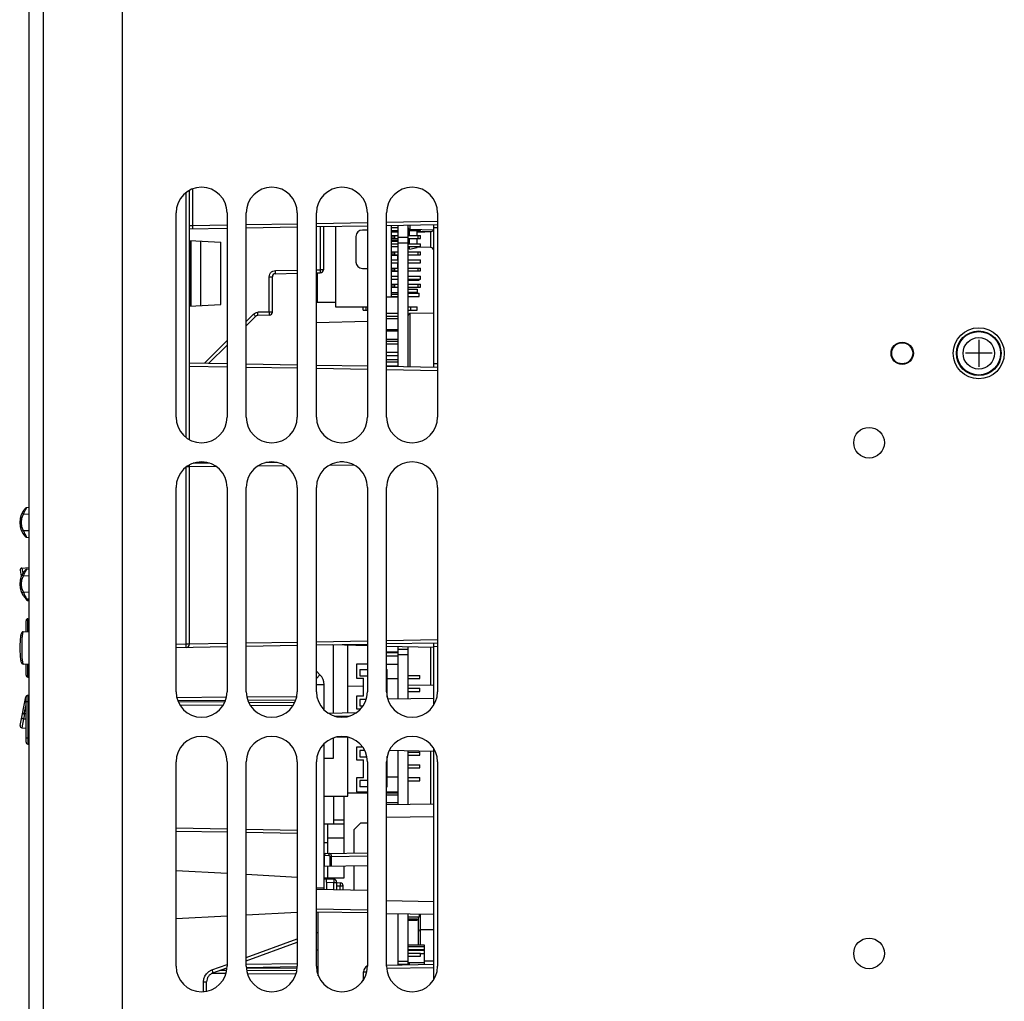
# Model space of a CAD drawing. Extents: x 33 to 410, y 33 to 287.
# Tile 52 of 90: x 163 to 178, y 169 to 184. Entities that reach past the tile are written whole.
import ezdxf

# ---------------------------------------------------------------- set-up
doc = ezdxf.new("R2010")
doc.units = 0
doc.header["$LTSCALE"] = 23.1
doc.layers.get('0').update_dxf_attribs({"linetype": 'CONTINUOUS'})
for name, color, linetype in [('ALL_AXIS', 7, 'CONTINUOUS'), ('ALL_CURVE', 7, 'CONTINUOUS'), ('ALL_FEATURES', 7, 'CONTINUOUS')]:
    doc.layers.add(name, color=color, linetype=linetype)

msp = doc.modelspace()

# ---------------------------------------------------------------- linework, layer by layer
at = {"color": 7, "linetype": 'CONTINUOUS'}
for p, q in [((168.729, 181.005), (168.839, 181.005)), ((168.729, 180.96), (168.839, 180.96)), ((168.839, 180.93), (168.729, 180.93)), ((168.789, 180.878), (168.839, 180.878)), ((168.999, 180.96), (169.189, 180.96)), ((168.999, 180.878), (169.189, 180.878)), ((168.839, 180.8), (168.729, 180.8)), ((168.839, 180.785), (168.729, 180.785)), ((168.729, 180.751), (168.839, 180.751)), ((168.729, 180.706), (168.839, 180.706)), ((168.789, 180.833), (168.839, 180.833)), ((168.999, 180.833), (169.189, 180.833)), ((168.999, 180.751), (169.189, 180.751)), ((168.999, 180.706), (169.189, 180.706)), ((168.839, 180.565), (168.729, 180.565)), ((168.789, 180.624), (168.839, 180.624)), ((168.789, 180.579), (168.839, 180.579)), ((168.999, 180.624), (169.189, 180.624)), ((168.999, 180.579), (169.189, 180.579)), ((168.729, 180.497), (168.839, 180.497)), ((168.729, 180.452), (168.839, 180.452)), ((168.999, 180.497), (169.189, 180.497)), ((168.999, 180.452), (169.189, 180.452)), ((168.839, 180.315), (168.729, 180.315)), ((168.729, 180.243), (168.839, 180.243)), ((168.789, 180.37), (168.839, 180.37)), ((168.789, 180.325), (168.839, 180.325)), ((168.999, 180.37), (169.189, 180.37)), ((168.999, 180.325), (169.189, 180.325)), ((168.999, 180.243), (169.189, 180.243)), ((168.729, 180.198), (168.839, 180.198)), ((168.789, 180.116), (168.839, 180.116)), ((168.789, 180.071), (168.839, 180.071)), ((168.999, 180.198), (169.189, 180.198)), ((168.999, 180.116), (169.189, 180.116)), ((168.999, 180.071), (169.189, 180.071)), ((168.839, 179.98), (168.729, 179.98)), ((168.839, 179.956), (168.729, 179.956)), ((168.839, 179.918), (168.729, 179.918)), ((168.999, 179.763), (169.04, 179.763)), ((168.839, 179.613), (168.659, 179.613)), ((168.999, 179.713), (169.04, 179.713)), ((168.839, 179.575), (168.659, 179.575)), ((168.839, 179.405), (168.659, 179.405)), ((168.839, 179.38), (168.659, 179.38)), ((168.839, 179.25), (168.659, 179.25)), ((168.839, 179.22), (168.659, 179.22)), ((168.839, 179.18), (168.659, 179.18)), ((168.839, 179.05), (168.659, 179.05)), ((168.839, 178.995), (168.659, 178.995)), ((168.839, 178.935), (168.659, 178.935)), ((168.839, 178.895), (168.659, 178.895)), ((168.839, 178.835), (168.659, 178.835)), ((163.059, 176.619), (163.02, 176.616)), ((163.02, 176.154), (163.059, 176.152)), ((162.916, 175.637), (162.934, 175.542)), ((162.944, 175.672), (163.059, 175.679)), ((163.059, 175.654), (163.02, 175.651)), ((163.004, 175.188), (163.003, 175.196)), ((163.02, 175.189), (163.059, 175.187)), ((163.032, 175.164), (163.059, 175.162)), ((163.009, 174.676), (163.009, 174.847)), ((163.037, 174.877), (163.059, 174.879)), ((162.965, 174.674), (163.059, 174.679)), ((162.931, 174.643), (162.928, 174.632)), ((162.935, 174.653), (162.931, 174.643)), ((168.839, 174.355), (168.659, 174.355)), ((168.839, 174.345), (168.659, 174.345)), ((168.839, 174.291), (168.659, 174.291)), ((162.931, 174.198), (162.935, 174.188)), ((162.935, 174.188), (162.941, 174.179)), ((162.941, 174.179), (162.953, 174.171)), ((163.059, 174.162), (162.965, 174.167)), ((163.009, 173.993), (163.009, 174.165)), ((163.037, 173.964), (163.059, 173.962)), ((162.916, 173.204), (163.004, 173.653)), ((163.009, 172.943), (163.009, 173.647)), ((163.059, 173.679), (163.032, 173.677)), ((162.97, 173.308), (163.009, 173.308)), ((162.944, 173.168), (163.009, 173.165)), ((163.037, 172.914), (163.059, 172.912)), ((168.839, 172.145), (168.659, 172.145)), ((168.839, 172.115), (168.659, 172.115)), ((168.839, 171.995), (168.659, 171.995)), ((168.999, 169.77), (169.249, 169.77)), ((168.999, 169.745), (169.249, 169.745)), ((169.249, 169.77), (169.249, 169.463)), ((168.999, 169.695), (169.249, 169.695)), ((168.999, 169.685), (169.249, 169.685)), ((169.189, 169.635), (169.249, 169.635)), ((168.999, 169.495), (169.249, 169.495))]:
    msp.add_line(p, q, dxfattribs=at)
at = {"color": 9, "linetype": 'CONTINUOUS'}
for p, q in [((162.968, 176.514), (163.059, 176.519)), ((163.059, 176.252), (162.968, 176.257)), ((162.944, 175.672), (162.959, 175.591)), ((162.968, 175.549), (163.059, 175.554)), ((163.059, 175.287), (162.968, 175.292)), ((163.028, 175.189), (163.029, 175.183)), ((163.037, 174.677), (163.037, 174.877)), ((163.037, 173.964), (163.037, 174.164)), ((163.032, 173.677), (163.032, 173.676)), ((162.981, 173.387), (163.009, 173.529)), ((163.009, 173.578), (163.008, 173.579)), ((163.037, 173.578), (163.009, 173.578)), ((163.037, 173.578), (163.059, 173.579)), ((163.037, 173.578), (163.037, 173.013)), ((162.97, 173.308), (162.944, 173.168)), ((163.009, 173.387), (162.981, 173.387)), ((163.009, 173.013), (163.037, 173.013)), ((163.059, 173.012), (163.037, 173.013))]:
    msp.add_line(p, q, dxfattribs=at)
for points in [[(162.968, 176.514), (162.958, 176.519), (162.95, 176.523), (162.944, 176.526), (162.943, 176.527)], [(162.968, 176.514), (162.979, 176.542), (162.991, 176.568), (163.003, 176.59)], [(163.003, 176.59), (163.012, 176.605), (163.018, 176.614), (163.02, 176.616)], [(162.968, 176.257), (162.945, 176.319), (162.937, 176.385), (162.945, 176.452), (162.968, 176.514)], [(162.968, 176.257), (162.958, 176.252), (162.95, 176.248), (162.944, 176.245), (162.943, 176.244)], [(162.968, 176.257), (162.979, 176.229), (162.991, 176.203), (163.003, 176.181)], [(163.003, 176.181), (163.012, 176.166), (163.018, 176.157), (163.02, 176.154)], [(162.968, 175.549), (162.979, 175.577), (162.991, 175.603), (163.003, 175.625)], [(163.003, 175.625), (163.012, 175.64), (163.018, 175.649), (163.02, 175.651)], [(162.968, 175.292), (162.945, 175.354), (162.937, 175.42), (162.945, 175.487), (162.968, 175.549)], [(162.968, 175.549), (162.958, 175.554), (162.95, 175.558), (162.944, 175.561), (162.943, 175.562)], [(162.968, 175.292), (162.958, 175.287), (162.95, 175.283), (162.944, 175.28), (162.943, 175.279)], [(162.968, 175.292), (162.979, 175.264), (162.991, 175.238), (163.003, 175.216)], [(163.003, 175.216), (163.012, 175.201), (163.018, 175.192), (163.02, 175.189)], [(163.029, 175.183), (163.031, 175.169), (163.032, 175.164)], [(162.965, 174.674), (162.959, 174.666), (162.954, 174.644), (162.949, 174.609), (162.945, 174.564), (162.942, 174.51), (162.941, 174.451), (162.941, 174.39), (162.942, 174.331), (162.945, 174.277), (162.949, 174.232), (162.954, 174.197), (162.959, 174.175), (162.965, 174.167)], [(163.037, 173.677), (163.037, 173.674), (163.037, 173.664), (163.037, 173.648)], [(163.037, 173.648), (163.037, 173.628), (163.037, 173.603), (163.037, 173.578)], [(163.008, 173.579), (162.999, 173.581), (162.993, 173.582), (162.99, 173.582)], [(162.97, 173.308), (162.958, 173.312), (162.948, 173.319), (162.943, 173.328), (162.942, 173.338)], [(162.953, 173.393), (162.955, 173.393), (162.961, 173.391), (162.97, 173.389), (162.981, 173.387)], [(162.981, 173.387), (162.977, 173.357), (162.973, 173.33), (162.97, 173.308)], [(163.037, 173.013), (163.037, 172.988), (163.037, 172.964), (163.037, 172.943)], [(163.037, 172.943), (163.037, 172.927), (163.037, 172.917), (163.037, 172.914)]]:
    msp.add_lwpolyline(points, dxfattribs=at)
at = {"color": 7, "linetype": 'CONTINUOUS'}
for points in [[(162.944, 175.672), (162.931, 175.669), (162.921, 175.661), (162.916, 175.649), (162.916, 175.637)], [(162.953, 174.67), (162.941, 174.662), (162.935, 174.653)], [(162.965, 174.674), (162.952, 174.67), (162.941, 174.662)], [(162.928, 174.632), (162.925, 174.62), (162.923, 174.604), (162.92, 174.586), (162.918, 174.565), (162.916, 174.54), (162.914, 174.513), (162.913, 174.483), (162.913, 174.452), (162.912, 174.421), (162.913, 174.389), (162.913, 174.358), (162.914, 174.328), (162.916, 174.301), (162.918, 174.277), (162.92, 174.255), (162.923, 174.237), (162.925, 174.221), (162.928, 174.209), (162.931, 174.198)], [(162.941, 174.179), (162.952, 174.171), (162.965, 174.167)], [(162.916, 173.204), (162.916, 173.192), (162.921, 173.18), (162.931, 173.172), (162.944, 173.168)]]:
    msp.add_lwpolyline(points, dxfattribs=at)
for centre, radius, start, end in [((163.225, 176.385), 0.316, 135.234, 224.766), ((163.022, 176.587), 0.03, 93, 135.234), ((163.022, 176.184), 0.03, 224.766, 267), ((163.225, 175.42), 0.316, 135.234, 224.766), ((163.022, 175.622), 0.03, 93, 135.234), ((163.022, 175.219), 0.03, 224.766, 267), ((163.034, 175.194), 0.03, 191.1864, 267), ((163.039, 174.847), 0.03, 93, 180), ((163.039, 173.993), 0.03, 180, 267), ((163.034, 173.647), 0.03, 93, 168.8136), ((163.039, 173.647), 0.03, 93, 180.0016), ((163.039, 172.943), 0.03, 179.9984, 267)]:
    msp.add_arc(centre, radius, start, end, dxfattribs=at)
at = {"layer": 'ALL_AXIS', "color": 7, "linetype": 'CONTINUOUS'}
for p, q in [((165.359, 178.035), (165.359, 181.235)), ((166.159, 181.235), (166.159, 178.035)), ((166.459, 178.035), (166.459, 181.235)), ((167.259, 181.235), (167.259, 178.035)), ((167.559, 178.035), (167.559, 181.235)), ((168.359, 181.235), (168.359, 178.035)), ((168.659, 178.035), (168.659, 181.235)), ((169.459, 181.235), (169.459, 178.035)), ((168.839, 178.828), (168.839, 181.043)), ((168.999, 178.826), (168.999, 181.043)), ((168.179, 180.865), (168.179, 180.465)), ((168.359, 180.965), (168.279, 180.965)), ((168.729, 180.878), (168.789, 180.878)), ((168.789, 180.833), (168.789, 180.878)), ((168.839, 180.852), (168.999, 180.852)), ((169.152, 180.833), (169.152, 180.878)), ((169.189, 180.96), (169.189, 180.969)), ((169.189, 180.833), (169.189, 180.878)), ((168.729, 180.833), (168.789, 180.833)), ((169.189, 180.706), (169.189, 180.751)), ((168.729, 180.624), (168.789, 180.624)), ((168.729, 180.579), (168.789, 180.579)), ((168.789, 180.579), (168.789, 180.624)), ((168.829, 180.565), (168.829, 180.497)), ((168.839, 180.54), (168.829, 180.54)), ((169.152, 180.579), (169.152, 180.624)), ((169.189, 180.579), (169.189, 180.624)), ((168.743, 180.452), (168.743, 180.445)), ((168.839, 180.445), (168.743, 180.445)), ((168.823, 180.452), (168.823, 180.445)), ((168.829, 180.445), (168.829, 180.37)), ((168.839, 180.39), (168.829, 180.39)), ((169.189, 180.452), (169.189, 180.497)), ((168.279, 180.365), (168.359, 180.365)), ((168.729, 180.37), (168.789, 180.37)), ((168.729, 180.325), (168.789, 180.325)), ((168.789, 180.325), (168.789, 180.37)), ((168.829, 180.325), (168.829, 180.32)), ((169.152, 180.325), (169.152, 180.37)), ((169.189, 180.325), (169.189, 180.37)), ((169.189, 180.198), (169.189, 180.243)), ((168.729, 180.116), (168.789, 180.116)), ((168.729, 180.071), (168.789, 180.071)), ((168.789, 180.071), (168.789, 180.116)), ((169.152, 180.071), (169.152, 180.116)), ((169.189, 180.071), (169.189, 180.116)), ((168.999, 180.04), (169.139, 180.04)), ((169.139, 179.99), (168.999, 179.99)), ((169.139, 180.04), (169.139, 179.99)), ((168.289, 179.713), (168.289, 179.763)), ((168.339, 179.713), (168.339, 179.763)), ((169.04, 179.713), (169.04, 179.763)), ((169.04, 179.763), (169.139, 179.763)), ((169.139, 179.713), (169.139, 179.763)), ((168.289, 179.713), (168.359, 179.713)), ((169.04, 179.713), (169.139, 179.713)), ((165.359, 173.735), (165.359, 176.935)), ((166.159, 176.935), (166.159, 173.735)), ((166.459, 173.735), (166.459, 176.935)), ((167.259, 176.935), (167.259, 173.735)), ((167.559, 173.735), (167.559, 176.935)), ((168.359, 176.935), (168.359, 173.735)), ((168.659, 173.735), (168.659, 176.935)), ((169.459, 176.935), (169.459, 173.735)), ((168.839, 173.621), (168.839, 174.44)), ((168.839, 174.402), (168.999, 174.402)), ((168.999, 173.623), (168.999, 174.436)), ((168.999, 173.99), (169.179, 173.99)), ((168.999, 173.94), (169.179, 173.94)), ((169.179, 173.94), (169.179, 173.99)), ((168.999, 173.79), (169.179, 173.79)), ((169.179, 173.74), (169.179, 173.79)), ((168.999, 173.74), (169.179, 173.74)), ((168.839, 171.971), (168.839, 172.81)), ((168.999, 171.973), (168.999, 172.807)), ((168.999, 172.79), (169.179, 172.79)), ((168.999, 172.74), (169.179, 172.74)), ((169.179, 172.74), (169.179, 172.79)), ((165.359, 169.435), (165.359, 172.635)), ((166.159, 172.635), (166.159, 169.435)), ((166.459, 169.435), (166.459, 172.635)), ((167.259, 172.635), (167.259, 169.435)), ((167.559, 169.435), (167.559, 172.635)), ((168.359, 172.635), (168.359, 169.435)), ((168.659, 169.435), (168.659, 172.635)), ((168.999, 172.59), (169.179, 172.59)), ((168.999, 172.54), (169.179, 172.54)), ((169.179, 172.54), (169.179, 172.59)), ((169.459, 172.635), (169.459, 169.435)), ((168.999, 172.39), (169.179, 172.39)), ((169.179, 172.34), (169.179, 172.39)), ((168.999, 172.34), (169.179, 172.34)), ((168.839, 169.456), (168.839, 170.26)), ((168.999, 169.458), (168.999, 170.257)), ((168.839, 169.465), (168.999, 169.465))]:
    msp.add_line(p, q, dxfattribs=at)
at = {"layer": 'ALL_AXIS', "color": 9, "linetype": 'CONTINUOUS'}
for p, q in [((168.764, 180.833), (168.764, 180.878)), ((168.839, 180.765), (168.999, 180.765)), ((168.764, 180.579), (168.764, 180.624)), ((168.753, 180.452), (168.753, 180.445)), ((168.764, 180.325), (168.764, 180.37)), ((168.764, 180.071), (168.764, 180.116)), ((168.839, 174.315), (168.999, 174.315)), ((168.839, 169.515), (168.999, 169.515))]:
    msp.add_line(p, q, dxfattribs=at)
at = {"layer": 'ALL_AXIS', "color": 7, "linetype": 'CONTINUOUS'}
for centre, radius in [((177.939, 179.035), 0.4), ((177.939, 179.035), 0.35), ((176.739, 179.035), 0.175), ((176.219, 177.635), 0.24), ((176.219, 169.635), 0.24)]:
    msp.add_circle(centre, radius, dxfattribs=at)
at = {"layer": 'ALL_AXIS', "color": 9, "linetype": 'CONTINUOUS'}
for radius in [0.34, 0.246]:
    msp.add_circle((177.939, 179.035), radius, dxfattribs=at)
at = {"layer": 'ALL_AXIS', "color": 7, "linetype": 'CONTINUOUS'}
for centre, radius, start, end in [((165.759, 181.235), 0.4, 0, 180), ((166.859, 181.235), 0.4, 0, 180), ((167.959, 181.235), 0.4, 0, 180), ((169.059, 181.235), 0.4, 0, 180), ((168.279, 180.865), 0.1, 90, 180), ((168.279, 180.465), 0.1, 180, 270), ((165.759, 178.035), 0.4, 180, 360), ((166.859, 178.035), 0.4, 180, 360), ((167.959, 178.035), 0.4, 180, 360), ((169.059, 178.035), 0.4, 180, 360), ((165.759, 176.935), 0.4, 0, 180), ((166.859, 176.935), 0.4, 0, 180), ((167.959, 176.935), 0.4, 0, 180), ((169.059, 176.935), 0.4, 0, 180), ((165.759, 173.735), 0.4, 180, 360), ((166.859, 173.735), 0.4, 180, 360), ((167.959, 173.735), 0.4, 180, 360), ((169.059, 173.735), 0.4, 180, 360), ((165.759, 172.635), 0.4, 0, 180), ((166.859, 172.635), 0.4, 0, 180), ((167.959, 172.635), 0.4, 0, 180), ((169.059, 172.635), 0.4, 0, 180), ((165.759, 169.435), 0.4, 180, 360), ((166.859, 169.435), 0.4, 180, 360), ((167.959, 169.435), 0.4, 180, 360), ((169.059, 169.435), 0.4, 180, 360)]:
    msp.add_arc(centre, radius, start, end, dxfattribs=at)
at = {"layer": 'ALL_CURVE', "color": 40, "linetype": 'CONTINUOUS'}
for p, q in [((177.939, 179.245), (177.939, 178.825)), ((178.149, 179.035), (177.729, 179.035))]:
    msp.add_line(p, q, dxfattribs=at)
at = {"layer": 'ALL_FEATURES', "color": 3, "linetype": 'CONTINUOUS'}
for p, q in [((163.059, 163.442), (163.059, 200.825)), ((164.519, 163.445), (164.519, 200.885)), ((168.049, 173.407), (168.049, 174.461)), ((168.049, 172.097), (168.049, 173.025)), ((167.679, 172.097), (168.049, 172.097)), ((169.159, 169.77), (169.159, 170.205))]:
    msp.add_line(p, q, dxfattribs=at)
at = {"layer": 'ALL_FEATURES', "color": 9, "linetype": 'CONTINUOUS'}
for p, q in [((163.279, 200.748), (163.279, 163.445)), ((165.52, 177.716), (165.52, 181.555)), ((165.618, 181.609), (165.618, 181.036)), ((165.569, 181.035), (165.618, 181.036)), ((165.618, 181.036), (166.159, 181.046)), ((166.459, 181.051), (167.259, 181.065)), ((167.559, 181.07), (168.359, 181.084)), ((167.62, 181.021), (167.62, 180.345)), ((168.659, 181.089), (169.459, 181.103)), ((169.028, 180.972), (169.028, 181.046)), ((169.459, 181.003), (169.399, 181.002)), ((169.35, 180.691), (169.35, 180.94)), ((166.82, 179.681), (166.82, 180.232)), ((166.82, 180.232), (166.869, 180.232)), ((166.918, 180.332), (167.259, 180.338)), ((167.559, 180.344), (167.62, 180.345)), ((167.669, 180.345), (167.62, 180.345)), ((166.459, 179.535), (166.572, 179.648)), ((166.82, 179.681), (166.641, 179.677)), ((166.869, 179.681), (166.82, 179.681)), ((169.028, 178.825), (169.028, 179.659)), ((165.805, 178.881), (166.159, 179.235)), ((165.569, 178.835), (166.159, 178.825)), ((169.459, 178.868), (169.399, 178.869)), ((166.459, 178.82), (167.259, 178.806)), ((167.559, 178.801), (168.359, 178.787)), ((168.659, 178.782), (169.459, 178.768)), ((165.52, 174.477), (165.52, 177.255)), ((165.531, 177.263), (165.569, 177.263)), ((165.569, 177.263), (165.982, 177.267)), ((166.644, 177.273), (167.067, 177.276)), ((167.762, 177.282), (168.15, 177.286)), ((168.359, 174.526), (167.559, 174.512)), ((169.459, 174.546), (168.659, 174.532)), ((165.52, 174.477), (165.359, 174.474)), ((165.569, 174.477), (165.52, 174.477)), ((166.159, 174.488), (165.569, 174.478)), ((167.259, 174.507), (166.459, 174.493)), ((169.35, 173.834), (169.35, 174.427)), ((169.399, 174.445), (169.459, 174.446)), ((167.615, 174), (167.559, 173.944)), ((167.679, 173.844), (167.559, 173.844)), ((165.384, 173.596), (166.135, 173.602)), ((166.482, 173.604), (167.238, 173.609)), ((166.122, 173.569), (165.394, 173.574)), ((167.218, 173.562), (166.497, 173.567)), ((167.842, 173.353), (168.089, 173.358)), ((169.35, 171.98), (169.35, 172.801)), ((168.659, 171.768), (169.399, 171.78)), ((167.989, 171.725), (167.829, 171.725)), ((165.359, 171.552), (166.159, 171.538)), ((166.459, 171.532), (167.259, 171.518)), ((167.739, 171.445), (167.989, 171.445)), ((167.739, 171.201), (167.739, 171.365)), ((167.679, 171.171), (167.688, 171.171)), ((167.688, 171.171), (167.689, 171.18)), ((167.688, 171.171), (167.75, 171.172)), ((167.688, 170.997), (167.688, 171.171)), ((167.791, 171.152), (167.77, 171.152)), ((167.77, 171.152), (167.77, 170.999)), ((167.791, 171.152), (168.359, 171.162)), ((167.791, 171.152), (167.791, 170.999)), ((167.739, 170.815), (167.739, 170.998)), ((167.718, 170.753), (167.83, 170.748)), ((167.83, 170.748), (167.879, 170.748)), ((167.83, 170.631), (167.83, 170.748)), ((167.879, 170.696), (167.93, 170.693)), ((167.93, 170.693), (167.979, 170.693)), ((167.93, 170.63), (167.93, 170.693)), ((168.659, 170.463), (169.399, 170.45)), ((167.559, 170.333), (168.359, 170.319)), ((169.189, 169.77), (169.189, 170.254)), ((166.459, 169.573), (167.259, 169.864)), ((165.921, 169.377), (166.159, 169.463)), ((166.459, 169.466), (167.259, 169.48)), ((166.153, 169.369), (166.048, 169.37)), ((166.135, 169.402), (166.157, 169.402)), ((166.461, 169.404), (167.257, 169.409)), ((167.251, 169.361), (166.466, 169.367)), ((168.299, 169.348), (168.348, 169.348)), ((168.661, 169.403), (169.399, 169.415)), ((165.79, 169.037), (165.79, 169.189)), ((165.79, 169.189), (165.839, 169.189)), ((168.27, 169.186), (168.27, 169.185)), ((168.299, 169.257), (168.316, 169.257))]:
    msp.add_line(p, q, dxfattribs=at)
at = {"layer": 'ALL_FEATURES', "color": 7, "linetype": 'CONTINUOUS'}
for p, q in [((165.569, 177.684), (165.569, 181.587)), ((165.569, 180.985), (166.159, 180.996)), ((166.459, 181.001), (167.259, 181.015)), ((167.559, 181.02), (168.359, 181.034)), ((167.669, 181.022), (167.669, 180.345)), ((167.859, 181.025), (167.859, 179.763)), ((168.659, 181.039), (169.459, 181.053)), ((168.729, 181.041), (168.729, 179.914)), ((168.999, 181.043), (168.999, 181.045)), ((169.399, 178.819), (169.399, 181.052)), ((169.019, 180.878), (169.019, 180.96)), ((169.399, 180.965), (169.028, 180.972)), ((169.139, 180.878), (169.139, 180.96)), ((169.139, 180.94), (169.256, 180.938)), ((169.35, 180.94), (169.139, 180.936)), ((165.569, 180.8), (166.059, 180.774)), ((165.578, 179.772), (165.578, 180.799)), ((165.598, 179.773), (165.598, 180.798)), ((165.749, 179.78), (165.749, 180.79)), ((166.059, 179.797), (166.059, 180.774)), ((168.999, 180.691), (169.019, 180.691)), ((169.019, 180.751), (169.019, 180.833)), ((169.019, 180.666), (169.019, 180.706)), ((169.019, 180.666), (169.139, 180.691)), ((169.139, 180.751), (169.139, 180.833)), ((169.139, 180.691), (169.139, 180.706)), ((169.35, 180.691), (169.139, 180.695)), ((166.869, 179.681), (166.869, 180.232)), ((166.918, 180.282), (167.259, 180.288)), ((167.559, 180.294), (167.62, 180.295)), ((167.569, 180.294), (167.569, 179.829)), ((168.829, 180.32), (168.729, 180.32)), ((168.999, 180.181), (169.169, 180.181)), ((169.169, 180.181), (169.169, 180.198)), ((168.839, 179.914), (168.659, 179.914)), ((168.999, 179.977), (169.169, 179.977)), ((168.999, 179.927), (169.169, 179.927)), ((169.169, 179.927), (169.169, 179.977)), ((165.569, 179.771), (166.059, 179.797)), ((167.859, 179.829), (167.569, 179.829)), ((167.859, 179.763), (168.359, 179.763)), ((166.459, 179.465), (166.606, 179.613)), ((166.82, 179.631), (166.641, 179.628)), ((168.659, 179.664), (168.839, 179.664)), ((169.399, 179.665), (169.028, 179.659)), ((168.359, 179.534), (167.559, 179.513)), ((165.874, 178.88), (166.159, 179.165)), ((165.569, 178.885), (166.159, 178.875)), ((166.459, 178.87), (167.259, 178.856)), ((167.559, 178.851), (168.359, 178.837)), ((168.659, 178.832), (169.459, 178.818)), ((165.882, 177.316), (165.63, 177.314)), ((166.946, 177.325), (166.766, 177.324)), ((167.986, 177.334), (167.928, 177.334)), ((165.569, 174.477), (165.569, 177.287)), ((166.159, 174.438), (165.359, 174.424)), ((167.259, 174.457), (166.459, 174.443)), ((168.359, 174.476), (167.559, 174.462)), ((168.359, 174.453), (167.816, 174.467)), ((167.829, 173.403), (167.829, 174.467)), ((169.459, 174.496), (168.659, 174.482)), ((169.399, 174.425), (168.659, 174.445)), ((169.399, 173.526), (169.399, 174.495)), ((167.615, 174), (167.559, 174.055)), ((168.189, 174.165), (168.189, 173.945)), ((168.359, 174.165), (168.189, 174.165)), ((168.239, 174.085), (168.239, 173.985)), ((168.239, 174.085), (168.359, 174.085)), ((168.659, 174.165), (168.839, 174.165)), ((168.659, 174.085), (168.669, 174.085)), ((168.669, 173.649), (168.669, 174.085)), ((168.189, 173.945), (168.299, 173.945)), ((168.239, 173.985), (168.359, 173.985)), ((168.299, 173.665), (168.299, 173.945)), ((168.839, 173.935), (168.669, 173.935)), ((167.679, 173.451), (167.679, 173.844)), ((168.299, 173.821), (168.049, 173.818)), ((169.399, 173.835), (168.999, 173.83)), ((165.37, 173.646), (166.149, 173.652)), ((166.468, 173.654), (167.251, 173.659)), ((168.189, 173.665), (168.189, 173.465)), ((168.299, 173.665), (168.189, 173.665)), ((168.239, 173.615), (168.239, 173.515)), ((168.34, 173.615), (168.239, 173.615)), ((169.399, 173.63), (168.677, 173.618)), ((166.095, 173.52), (165.42, 173.524)), ((167.19, 173.512), (166.525, 173.517)), ((168.189, 173.465), (168.254, 173.465)), ((168.239, 173.515), (168.292, 173.515)), ((167.739, 173.401), (168.189, 173.409)), ((167.829, 172.695), (167.829, 173.013)), ((167.879, 173.027), (168.051, 173.024)), ((167.679, 170.634), (167.679, 172.92)), ((168.189, 172.865), (168.189, 172.665)), ((168.286, 172.865), (168.189, 172.865)), ((169.399, 169.226), (169.399, 172.845)), ((167.679, 172.695), (167.829, 172.695)), ((168.189, 172.665), (168.299, 172.665)), ((168.239, 172.815), (168.239, 172.715)), ((168.315, 172.815), (168.239, 172.815)), ((168.239, 172.715), (168.35, 172.715)), ((168.299, 172.385), (168.299, 172.665)), ((168.669, 172.245), (168.669, 172.721)), ((169.399, 172.8), (168.701, 172.813)), ((168.189, 172.385), (168.189, 172.165)), ((168.299, 172.385), (168.189, 172.385)), ((168.839, 172.395), (168.669, 172.395)), ((168.239, 172.345), (168.239, 172.245)), ((168.359, 172.345), (168.239, 172.345)), ((168.359, 172.245), (168.239, 172.245)), ((168.659, 172.245), (168.669, 172.245)), ((167.829, 172.097), (167.829, 171.665)), ((167.989, 172.097), (167.989, 171.206)), ((168.359, 172.145), (168.049, 172.145)), ((168.189, 172.165), (168.359, 172.165)), ((168.659, 172.165), (168.839, 172.165)), ((168.659, 171.968), (169.399, 171.98)), ((165.359, 171.602), (166.159, 171.588)), ((166.459, 171.582), (167.259, 171.568)), ((167.679, 171.665), (167.989, 171.665)), ((167.739, 171.365), (167.739, 171.665)), ((168.249, 171.675), (168.149, 171.575)), ((168.359, 171.675), (168.249, 171.675)), ((168.149, 171.209), (168.149, 171.575)), ((167.739, 171.365), (167.679, 171.365)), ((167.708, 171.201), (168.359, 171.212)), ((168.359, 171.009), (167.679, 170.997)), ((167.989, 171.002), (167.989, 170.815)), ((168.149, 170.626), (168.149, 171.005)), ((166.159, 170.885), (165.359, 170.927)), ((167.259, 170.827), (166.459, 170.869)), ((167.989, 170.815), (167.679, 170.815)), ((167.559, 170.665), (167.679, 170.665)), ((167.679, 170.805), (167.832, 170.797)), ((167.718, 170.753), (167.718, 170.633)), ((167.879, 170.63), (167.879, 170.748)), ((167.879, 170.746), (167.932, 170.743)), ((167.979, 170.629), (167.979, 170.693)), ((168.359, 170.622), (167.559, 170.636)), ((165.359, 170.184), (166.159, 170.226)), ((166.459, 170.242), (167.259, 170.283)), ((168.359, 170.269), (167.559, 170.283)), ((167.589, 169.284), (167.589, 170.282)), ((168.659, 170.263), (169.399, 170.25)), ((169.169, 170.205), (168.999, 170.205)), ((169.169, 170.254), (169.169, 170.205)), ((168.999, 170.178), (169.134, 170.178)), ((169.134, 170.153), (168.999, 170.153)), ((169.134, 170.178), (169.134, 170.153)), ((167.559, 169.965), (167.589, 169.965)), ((169.399, 170.006), (169.189, 170.004)), ((166.459, 169.52), (167.259, 169.811)), ((167.589, 169.685), (167.559, 169.685)), ((168.999, 169.64), (169.189, 169.64)), ((168.999, 169.59), (169.189, 169.59)), ((169.189, 169.59), (169.189, 169.64)), ((166.459, 169.416), (167.259, 169.43)), ((168.659, 169.453), (169.399, 169.465)), ((168.999, 169.475), (169.012, 169.475)), ((169.012, 169.475), (169.012, 169.459)), ((169.399, 169.513), (169.249, 169.514)), ((166.141, 169.319), (165.92, 169.321)), ((165.938, 169.33), (166.157, 169.41)), ((167.238, 169.312), (166.478, 169.317)), ((168.299, 169.257), (168.299, 169.348)), ((165.839, 169.044), (165.839, 169.189)), ((168.202, 169.119), (168.27, 169.186))]:
    msp.add_line(p, q, dxfattribs=at)
at = {"layer": 'ALL_FEATURES', "color": 9, "linetype": 'CONTINUOUS'}
for points in [[(165.618, 181.036), (165.618, 181.021), (165.618, 181.007), (165.618, 180.996), (165.618, 180.989), (165.618, 180.986)], [(166.82, 180.232), (166.822, 180.254), (166.83, 180.275), (166.841, 180.294), (166.857, 180.31), (166.875, 180.322), (166.896, 180.329), (166.918, 180.332)], [(166.918, 180.282), (166.918, 180.284), (166.918, 180.289), (166.918, 180.297), (166.918, 180.307), (166.918, 180.319), (166.918, 180.332)], [(167.62, 180.345), (167.62, 180.332), (167.62, 180.32), (167.62, 180.309), (167.62, 180.301), (167.62, 180.296), (167.62, 180.295)], [(166.572, 179.648), (166.587, 179.66), (166.603, 179.67), (166.622, 179.675), (166.641, 179.677)], [(166.572, 179.648), (166.589, 179.631), (166.596, 179.623), (166.602, 179.618), (166.605, 179.614), (166.606, 179.613)], [(166.641, 179.628), (166.641, 179.629), (166.641, 179.634), (166.641, 179.642), (166.641, 179.653), (166.641, 179.665), (166.641, 179.677)], [(166.82, 179.681), (166.82, 179.668), (166.82, 179.656), (166.82, 179.645), (166.82, 179.637), (166.82, 179.632), (166.82, 179.631)], [(165.52, 174.427), (165.52, 174.429), (165.52, 174.434), (165.52, 174.442), (165.52, 174.452), (165.52, 174.464), (165.52, 174.477)], [(167.689, 171.18), (167.691, 171.188), (167.696, 171.195), (167.702, 171.199), (167.708, 171.201)], [(167.771, 171.202), (167.765, 171.2), (167.759, 171.196), (167.754, 171.19), (167.751, 171.181), (167.75, 171.172)], [(167.75, 171.172), (167.756, 171.171), (167.761, 171.169), (167.765, 171.166), (167.768, 171.162), (167.77, 171.158), (167.77, 171.152)], [(167.771, 171.202), (167.777, 171.2), (167.782, 171.195), (167.786, 171.187), (167.788, 171.177), (167.79, 171.166), (167.791, 171.152)], [(167.832, 170.797), (167.832, 170.794), (167.831, 170.783), (167.831, 170.766), (167.83, 170.748)], [(167.932, 170.743), (167.932, 170.739), (167.931, 170.728), (167.931, 170.712), (167.93, 170.693)], [(165.79, 169.189), (165.795, 169.235), (165.811, 169.278), (165.837, 169.318), (165.874, 169.352), (165.921, 169.377)], [(165.921, 169.377), (165.928, 169.359), (165.933, 169.344), (165.937, 169.334), (165.938, 169.33)], [(168.348, 169.348), (168.349, 169.359), (168.353, 169.369)]]:
    msp.add_lwpolyline(points, dxfattribs=at)
at = {"layer": 'ALL_FEATURES', "color": 7, "linetype": 'CONTINUOUS'}
for points in [[(167.718, 170.753), (167.717, 170.772), (167.715, 170.789), (167.712, 170.8), (167.709, 170.804)], [(169.189, 170.004), (169.18, 170.003), (169.172, 170.001), (169.166, 169.996), (169.161, 169.989), (169.159, 169.981)]]:
    msp.add_lwpolyline(points, dxfattribs=at)
at = {"layer": 'ALL_FEATURES', "color": 3, "linetype": 'CONTINUOUS'}
msp.add_circle((176.739, 179.035), 0.165, dxfattribs=at)
at = {"layer": 'ALL_FEATURES', "color": 7, "linetype": 'CONTINUOUS'}
for centre, radius, start, end in [((169.029, 181.002), 0.03, 180, 269), ((169.349, 180.99), 0.05, 271, 331.2298), ((169.349, 180.641), 0.05, 0, 89), ((166.919, 180.232), 0.05, 91, 180), ((167.619, 180.345), 0.05, 271, 360), ((166.642, 179.578), 0.05, 91, 134.9971), ((166.819, 179.681), 0.05, 271, 360), ((169.029, 179.629), 0.03, 91, 180), ((165.519, 174.477), 0.05, 271, 360), ((167.459, 173.844), 0.22, 0, 45), ((167.709, 171.171), 0.03, 91, 162.1938), ((167.829, 170.748), 0.05, 0, 87), ((167.929, 170.693), 0.05, 0, 87), ((168.399, 169.348), 0.1, 113.7598, 180), ((165.989, 169.189), 0.15, 110, 180), ((168.199, 169.257), 0.1, 314.9983, 360)]:
    msp.add_arc(centre, radius, start, end, dxfattribs=at)

doc.saveas('drawing.dxf')
